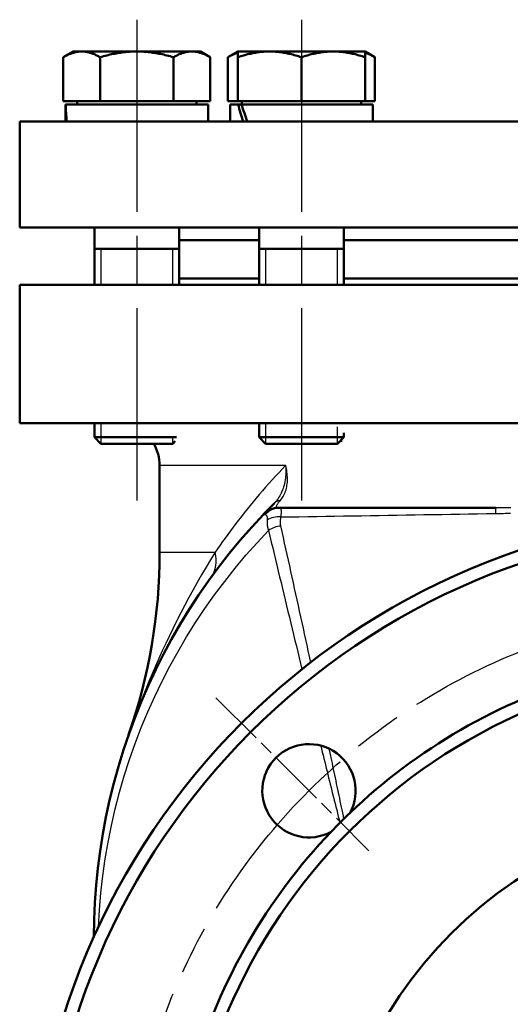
# Model space of a CAD drawing. Header units: millimetres. Extents: x 96 to 1438, y 429 to 1917.
# Tile 14 of 21: x 1076 to 1192, y 1237 to 1469. Entities that reach past the tile are written whole.
import ezdxf

# ---------------------------------------------------------------- set-up
doc = ezdxf.new("R2010")
doc.units = ezdxf.units.MM
doc.header["$LTSCALE"] = 8
doc.linetypes.add('CHAIN', pattern=[0.3543, 0.2362, -0.0295, 0.0591, -0.0295])
for name, color, linetype, lineweight in [('Gewinde(DIN)', 3, 'Continuous', 25), ('Mittellinie(DIN)', 4, 'CHAIN', 25), ('Mittelpunktmarkierung(DIN)', 4, 'CHAIN', 25), ('Sichtbare Kanten(DIN)', 7, 'Continuous', 50), ('Sichtbare tangentiale Kanten(DIN)', 3, 'Continuous', 25)]:
    doc.layers.add(name, color=color, linetype=linetype, lineweight=lineweight)

msp = doc.modelspace()

# ---------------------------------------------------------------- linework, layer by layer
at = {"layer": 'Gewinde(DIN)'}
for p, q in [((1095, 1415.16), (1095, 1406.66)), ((1112, 1406.66), (1112, 1415.16)), ((1133.82, 1415.16), (1133.82, 1406.66)), ((1150.83, 1406.66), (1150.83, 1415.16)), ((1095, 1374.06), (1095, 1369.19)), ((1133.82, 1374.06), (1133.82, 1369.19)), ((1150.83, 1369.19), (1150.83, 1373.12)), ((1112, 1369.19), (1112, 1370.94))]:
    msp.add_line(p, q, dxfattribs=at)
at = {"layer": 'Mittellinie(DIN)', "linetype": 'CHAIN', "ltscale": 23.990969}
for p, q in [((1103.5, 1469.16), (1103.5, 1350.69)), ((1142.33, 1469.16), (1142.33, 1350.69))]:
    msp.add_line(p, q, dxfattribs=at)
msp.add_circle((1248.39, 1183.06), 147.5, dxfattribs=at)
at = {"layer": 'Mittelpunktmarkierung(DIN)', "linetype": 'CHAIN', "ltscale": 7.083847}
msp.add_line((1122.17, 1309.27), (1158.24, 1273.21), dxfattribs=at)
at = {"layer": 'Sichtbare Kanten(DIN)'}
for p, q in [((1088.5, 1461.66), (1086.18, 1460.32)), ((1086.18, 1449.96), (1086.18, 1460.32)), ((1090.51, 1461.66), (1088.5, 1461.66)), ((1103.5, 1461.66), (1090.51, 1461.66)), ((1094.84, 1449.96), (1094.84, 1460.32)), ((1116.49, 1461.66), (1103.5, 1461.66)), ((1112.16, 1449.96), (1112.16, 1460.32)), ((1118.5, 1461.66), (1116.49, 1461.66)), ((1118.5, 1461.66), (1120.82, 1460.32)), ((1120.82, 1449.96), (1120.82, 1460.32)), ((1127.33, 1461.66), (1125, 1460.32)), ((1125, 1449.96), (1125, 1460.32)), ((1134.83, 1461.66), (1127.33, 1461.66)), ((1127.33, 1460.32), (1127.33, 1461.66)), ((1127.33, 1449.96), (1127.33, 1460.32)), ((1149.83, 1461.66), (1134.83, 1461.66)), ((1142.33, 1449.96), (1142.33, 1460.32)), ((1157.33, 1461.66), (1149.83, 1461.66)), ((1157.33, 1461.66), (1157.33, 1460.32)), ((1157.33, 1461.66), (1159.65, 1460.32)), ((1157.33, 1449.96), (1157.33, 1460.32)), ((1159.65, 1449.96), (1159.65, 1460.32)), ((1094.84, 1449.96), (1086.18, 1449.96)), ((1120.3, 1449.16), (1086.72, 1449.16)), ((1089.41, 1449.96), (1089.41, 1449.16)), ((1112.16, 1449.96), (1094.84, 1449.96)), ((1120.82, 1449.96), (1112.16, 1449.96)), ((1117.6, 1449.96), (1117.6, 1449.16)), ((1120.3, 1449.16), (1120.3, 1445.16)), ((1127.33, 1449.96), (1125, 1449.96)), ((1127.39, 1449.16), (1125.53, 1449.16)), ((1125.53, 1449.16), (1125.53, 1445.16)), ((1142.33, 1449.96), (1127.33, 1449.96)), ((1127.39, 1449.16), (1128.19, 1449.16)), ((1159.13, 1449.16), (1128.19, 1449.16)), ((1128.23, 1449.96), (1128.23, 1449.16)), ((1157.33, 1449.96), (1142.33, 1449.96)), ((1156.42, 1449.96), (1156.42, 1449.16)), ((1159.65, 1449.96), (1157.33, 1449.96)), ((1159.13, 1449.16), (1159.13, 1445.16)), ((1086.7, 1447.77), (1086.7, 1445.16)), ((1420.89, 1445.16), (1075.89, 1445.16)), ((1075.89, 1445.16), (1075.89, 1420.16)), ((1420.89, 1420.16), (1075.89, 1420.16)), ((1093.5, 1420.16), (1093.5, 1406.66)), ((1113.5, 1420.16), (1113.5, 1406.66)), ((1132.33, 1420.16), (1132.33, 1406.66)), ((1152.33, 1420.16), (1152.33, 1406.66)), ((1113.5, 1417.16), (1132.33, 1417.16)), ((1152.33, 1417.16), (1199.57, 1417.16)), ((1093.5, 1415.16), (1113.5, 1415.16)), ((1132.33, 1415.16), (1152.33, 1415.16)), ((1113.5, 1408.16), (1132.33, 1408.16)), ((1152.33, 1408.16), (1199.57, 1408.16)), ((1075.89, 1406.66), (1420.89, 1406.66)), ((1075.89, 1374.06), (1075.89, 1406.66)), ((1075.89, 1374.06), (1420.89, 1374.06)), ((1093.5, 1374.06), (1093.5, 1370.69)), ((1132.33, 1374.06), (1132.33, 1370.69)), ((1093.5, 1370.69), (1112.85, 1370.69)), ((1095.04, 1369.16), (1093.5, 1370.69)), ((1111.97, 1369.16), (1112.56, 1369.74)), ((1132.33, 1370.69), (1152.33, 1370.69)), ((1133.86, 1369.16), (1132.33, 1370.69)), ((1150.79, 1369.16), (1152.33, 1370.69)), ((1151.95, 1369.85), (1151.49, 1369.85)), ((1152.33, 1371.74), (1152.33, 1370.69)), ((1111.97, 1369.16), (1095.04, 1369.16)), ((1150.79, 1369.16), (1133.86, 1369.16)), ((1108.89, 1364.06), (1108.89, 1343.58)), ((1137.31, 1354.06), (1136.96, 1354.06)), ((1188.15, 1354.06), (1137.31, 1354.06))]:
    msp.add_line(p, q, dxfattribs=at)
at = {"layer": 'Sichtbare Kanten(DIN)', "flags": 128}
for points in [[(1090.51, 1461.66), (1090.34, 1461.65), (1090.17, 1461.65), (1089.99, 1461.63), (1089.82, 1461.62), (1089.65, 1461.6), (1089.47, 1461.57), (1089.3, 1461.54), (1089.13, 1461.51), (1088.95, 1461.47), (1088.78, 1461.43), (1088.6, 1461.38), (1088.43, 1461.33), (1088.25, 1461.27), (1088.07, 1461.21), (1087.89, 1461.14), (1087.71, 1461.07), (1087.52, 1460.99), (1087.34, 1460.91), (1087.15, 1460.83), (1086.96, 1460.74), (1086.77, 1460.64), (1086.58, 1460.54), (1086.38, 1460.43), (1086.18, 1460.32)], [(1094.84, 1460.32), (1094.64, 1460.43), (1094.45, 1460.54), (1094.25, 1460.64), (1094.06, 1460.74), (1093.87, 1460.83), (1093.68, 1460.91), (1093.5, 1460.99), (1093.32, 1461.07), (1093.13, 1461.14), (1092.95, 1461.21), (1092.78, 1461.27), (1092.6, 1461.33), (1092.42, 1461.38), (1092.25, 1461.43), (1092.07, 1461.47), (1091.9, 1461.51), (1091.72, 1461.54), (1091.55, 1461.57), (1091.38, 1461.6), (1091.2, 1461.62), (1091.03, 1461.63), (1090.86, 1461.65), (1090.69, 1461.65), (1090.51, 1461.66)], [(1103.5, 1461.66), (1103.16, 1461.65), (1102.81, 1461.65), (1102.46, 1461.63), (1102.12, 1461.62), (1101.77, 1461.6), (1101.43, 1461.57), (1101.08, 1461.54), (1100.73, 1461.51), (1100.38, 1461.47), (1100.04, 1461.43), (1099.68, 1461.38), (1099.33, 1461.33), (1098.98, 1461.27), (1098.62, 1461.21), (1098.26, 1461.14), (1097.89, 1461.07), (1097.53, 1460.99), (1097.16, 1460.91), (1096.78, 1460.83), (1096.4, 1460.74), (1096.02, 1460.64), (1095.63, 1460.54), (1095.24, 1460.43), (1094.84, 1460.32)], [(1112.16, 1460.32), (1111.76, 1460.43), (1111.37, 1460.54), (1110.98, 1460.64), (1110.6, 1460.74), (1110.22, 1460.83), (1109.85, 1460.91), (1109.48, 1460.99), (1109.11, 1461.07), (1108.75, 1461.14), (1108.39, 1461.21), (1108.03, 1461.27), (1107.67, 1461.33), (1107.32, 1461.38), (1106.97, 1461.43), (1106.62, 1461.47), (1106.27, 1461.51), (1105.93, 1461.54), (1105.58, 1461.57), (1105.23, 1461.6), (1104.89, 1461.62), (1104.54, 1461.63), (1104.2, 1461.65), (1103.85, 1461.65), (1103.5, 1461.66)], [(1116.49, 1461.66), (1116.32, 1461.65), (1116.15, 1461.65), (1115.97, 1461.63), (1115.8, 1461.62), (1115.63, 1461.6), (1115.45, 1461.57), (1115.28, 1461.54), (1115.11, 1461.51), (1114.93, 1461.47), (1114.76, 1461.43), (1114.58, 1461.38), (1114.41, 1461.33), (1114.23, 1461.27), (1114.05, 1461.21), (1113.87, 1461.14), (1113.69, 1461.07), (1113.51, 1460.99), (1113.32, 1460.91), (1113.13, 1460.83), (1112.94, 1460.74), (1112.75, 1460.64), (1112.56, 1460.54), (1112.36, 1460.43), (1112.16, 1460.32)], [(1120.82, 1460.32), (1120.62, 1460.43), (1120.43, 1460.54), (1120.23, 1460.64), (1120.04, 1460.74), (1119.85, 1460.83), (1119.67, 1460.91), (1119.48, 1460.99), (1119.3, 1461.07), (1119.12, 1461.14), (1118.94, 1461.21), (1118.76, 1461.27), (1118.58, 1461.33), (1118.4, 1461.38), (1118.23, 1461.43), (1118.05, 1461.47), (1117.88, 1461.51), (1117.7, 1461.54), (1117.53, 1461.57), (1117.36, 1461.6), (1117.19, 1461.62), (1117.01, 1461.63), (1116.84, 1461.65), (1116.67, 1461.65), (1116.49, 1461.66)], [(1127.33, 1461.35), (1127.23, 1461.32), (1127.14, 1461.29), (1127.05, 1461.26), (1126.96, 1461.23), (1126.86, 1461.2), (1126.77, 1461.16), (1126.68, 1461.13), (1126.58, 1461.09), (1126.49, 1461.05), (1126.39, 1461.01), (1126.3, 1460.97), (1126.2, 1460.93), (1126.11, 1460.89), (1126.01, 1460.84), (1125.91, 1460.8), (1125.81, 1460.75), (1125.71, 1460.7), (1125.62, 1460.65), (1125.52, 1460.6), (1125.41, 1460.54), (1125.31, 1460.49), (1125.21, 1460.43), (1125.11, 1460.38), (1125, 1460.32)], [(1134.83, 1461.66), (1134.52, 1461.65), (1134.22, 1461.65), (1133.93, 1461.63), (1133.63, 1461.62), (1133.33, 1461.6), (1133.03, 1461.57), (1132.73, 1461.54), (1132.43, 1461.51), (1132.13, 1461.47), (1131.82, 1461.43), (1131.52, 1461.38), (1131.21, 1461.33), (1130.9, 1461.27), (1130.6, 1461.21), (1130.28, 1461.14), (1129.97, 1461.07), (1129.65, 1460.99), (1129.33, 1460.91), (1129.01, 1460.83), (1128.68, 1460.74), (1128.35, 1460.64), (1128.01, 1460.54), (1127.67, 1460.43), (1127.33, 1460.32)], [(1142.33, 1460.32), (1141.98, 1460.43), (1141.64, 1460.54), (1141.3, 1460.64), (1140.97, 1460.74), (1140.64, 1460.83), (1140.32, 1460.91), (1140, 1460.99), (1139.68, 1461.07), (1139.37, 1461.14), (1139.06, 1461.21), (1138.75, 1461.27), (1138.44, 1461.33), (1138.13, 1461.38), (1137.83, 1461.43), (1137.53, 1461.47), (1137.22, 1461.51), (1136.92, 1461.54), (1136.62, 1461.57), (1136.32, 1461.6), (1136.02, 1461.62), (1135.73, 1461.63), (1135.43, 1461.65), (1135.13, 1461.65), (1134.83, 1461.66)], [(1149.83, 1461.66), (1149.52, 1461.65), (1149.22, 1461.65), (1148.93, 1461.63), (1148.63, 1461.62), (1148.33, 1461.6), (1148.03, 1461.57), (1147.73, 1461.54), (1147.43, 1461.51), (1147.13, 1461.47), (1146.82, 1461.43), (1146.52, 1461.38), (1146.21, 1461.33), (1145.9, 1461.27), (1145.6, 1461.21), (1145.28, 1461.14), (1144.97, 1461.07), (1144.65, 1460.99), (1144.33, 1460.91), (1144.01, 1460.83), (1143.68, 1460.74), (1143.35, 1460.64), (1143.01, 1460.54), (1142.67, 1460.43), (1142.33, 1460.32)], [(1157.33, 1460.32), (1156.98, 1460.43), (1156.64, 1460.54), (1156.3, 1460.64), (1155.97, 1460.74), (1155.64, 1460.83), (1155.32, 1460.91), (1155, 1460.99), (1154.68, 1461.07), (1154.37, 1461.14), (1154.06, 1461.21), (1153.75, 1461.27), (1153.44, 1461.33), (1153.13, 1461.38), (1152.83, 1461.43), (1152.53, 1461.47), (1152.22, 1461.51), (1151.92, 1461.54), (1151.62, 1461.57), (1151.32, 1461.6), (1151.02, 1461.62), (1150.73, 1461.63), (1150.43, 1461.65), (1150.13, 1461.65), (1149.83, 1461.66)], [(1159.65, 1460.32), (1159.54, 1460.38), (1159.44, 1460.43), (1159.34, 1460.49), (1159.24, 1460.54), (1159.14, 1460.6), (1159.04, 1460.65), (1158.94, 1460.7), (1158.84, 1460.75), (1158.74, 1460.8), (1158.64, 1460.84), (1158.54, 1460.89), (1158.45, 1460.93), (1158.35, 1460.97), (1158.26, 1461.01), (1158.16, 1461.05), (1158.07, 1461.09), (1157.97, 1461.13), (1157.88, 1461.16), (1157.79, 1461.2), (1157.69, 1461.23), (1157.6, 1461.26), (1157.51, 1461.29), (1157.42, 1461.32), (1157.33, 1461.35)], [(1135.9, 1355.12), (1135.65, 1354.87), (1135.41, 1354.63), (1135.19, 1354.41), (1134.99, 1354.2), (1134.8, 1354.01), (1134.62, 1353.83), (1134.46, 1353.67), (1134.32, 1353.52), (1134.18, 1353.38), (1134.06, 1353.25), (1133.95, 1353.14), (1133.85, 1353.04), (1133.76, 1352.94), (1133.68, 1352.86), (1133.61, 1352.79), (1133.55, 1352.73), (1133.5, 1352.67), (1133.46, 1352.62), (1133.42, 1352.59), (1133.39, 1352.55), (1133.37, 1352.53), (1133.35, 1352.51), (1133.34, 1352.51), (1133.34, 1352.5)], [(1133.34, 1352.5), (1130.59, 1349.52), (1127.91, 1346.47), (1125.32, 1343.33), (1122.82, 1340.12), (1120.41, 1336.85), (1118.09, 1333.5), (1115.87, 1330.1), (1113.75, 1326.64), (1111.72, 1323.12), (1109.79, 1319.54), (1107.96, 1315.91), (1106.23, 1312.22), (1104.61, 1308.48), (1103.09, 1304.69), (1101.67, 1300.85), (1100.36, 1296.97), (1099.16, 1293.06), (1098.08, 1289.12), (1097.1, 1285.15), (1096.24, 1281.16), (1095.49, 1277.16), (1094.86, 1273.14), (1094.34, 1269.12), (1093.93, 1265.08), (1093.64, 1261.02), (1093.46, 1256.95), (1093.39, 1252.88)]]:
    msp.add_lwpolyline(points, dxfattribs=at)
at = {"layer": 'Sichtbare Kanten(DIN)'}
for radius in [170, 167, 134, 100]:
    msp.add_circle((1248.39, 1183.06), radius, dxfattribs=at)
for centre, radius, start, end in [((1098.89, 1364.06), 10, 0, 30.6638), ((1136.96, 1349.06), 5, 90, 136.4264), ((978.89, 1343.58), 130, 340.6715, 0), ((1248.39, 1183.06), 137, 106.3215, 133.6785), ((1144.09, 1287.35), 11, 331.6929, 298.3071), ((1248.39, 1183.06), 137, 133.6785, 136.3215), ((1248.39, 1183.06), 137, 136.3215, 163.6785)]:
    msp.add_arc(centre, radius, start, end, dxfattribs=at)
for centre, major_axis, ratio, start_param, end_param in [((1103.5, 1447.77), (0, 29.1), 0.57735, 1.523159, 1.660763), ((1103.5, 1450.54), (0, 29.1), 0.57735, 1.618433, 1.756953), ((1142.33, 1447.77), (-10.7, 28.69), 0.451416, 1.356423, 1.494026), ((1142.33, 1450.54), (-10.7, 28.69), 0.451416, 1.451697, 1.590216)]:
    msp.add_ellipse(centre, major_axis=major_axis, ratio=ratio, start_param=start_param, end_param=end_param, dxfattribs=at)
at = {"layer": 'Sichtbare tangentiale Kanten(DIN)'}
for p, q in [((1138.59, 1364.06), (1108.89, 1364.06)), ((1108.89, 1343.58), (1121.99, 1343.58))]:
    msp.add_line(p, q, dxfattribs=at)
at = {"layer": 'Sichtbare tangentiale Kanten(DIN)', "flags": 128}
for points in [[(1138.59, 1364.06), (1137.78, 1363.21), (1136.97, 1362.35), (1136.18, 1361.5), (1135.4, 1360.65), (1134.63, 1359.79), (1133.87, 1358.93), (1133.12, 1358.07), (1132.38, 1357.21), (1131.65, 1356.35), (1130.93, 1355.49), (1130.22, 1354.63), (1129.52, 1353.77), (1128.83, 1352.91), (1128.16, 1352.05), (1127.49, 1351.19), (1126.84, 1350.34), (1126.2, 1349.48), (1125.56, 1348.63), (1124.94, 1347.78), (1124.33, 1346.93), (1123.73, 1346.09), (1123.14, 1345.25), (1122.56, 1344.41), (1121.99, 1343.58)], [(1138.59, 1364.06), (1138.62, 1363.62), (1138.64, 1363.19), (1138.64, 1362.75), (1138.63, 1362.32), (1138.61, 1361.89), (1138.58, 1361.47), (1138.53, 1361.05), (1138.47, 1360.63), (1138.4, 1360.22), (1138.32, 1359.81), (1138.22, 1359.42), (1138.11, 1359.02), (1137.99, 1358.64), (1137.86, 1358.27), (1137.71, 1357.9), (1137.55, 1357.54), (1137.38, 1357.2), (1137.2, 1356.86), (1137.01, 1356.54), (1136.81, 1356.23), (1136.59, 1355.93), (1136.37, 1355.64), (1136.14, 1355.38), (1135.9, 1355.12)], [(1137.29, 1355.74), (1137.49, 1355.98), (1137.69, 1356.23), (1137.87, 1356.5), (1138.04, 1356.77), (1138.2, 1357.07), (1138.34, 1357.37), (1138.47, 1357.68), (1138.59, 1358), (1138.69, 1358.33), (1138.78, 1358.67), (1138.85, 1359.02), (1138.91, 1359.38), (1138.96, 1359.74), (1139, 1360.12), (1139.02, 1360.49), (1139.02, 1360.87), (1139.02, 1361.26), (1138.99, 1361.65), (1138.96, 1362.05), (1138.91, 1362.45), (1138.85, 1362.85), (1138.78, 1363.25), (1138.69, 1363.65), (1138.59, 1364.06)], [(1136.96, 1354.06), (1136.89, 1354.06), (1136.82, 1354.06), (1136.76, 1354.07), (1136.7, 1354.09), (1136.65, 1354.11), (1136.6, 1354.13), (1136.56, 1354.16), (1136.53, 1354.2), (1136.5, 1354.24), (1136.48, 1354.29), (1136.47, 1354.34), (1136.47, 1354.4), (1136.47, 1354.47), (1136.48, 1354.54), (1136.51, 1354.62), (1136.54, 1354.71), (1136.59, 1354.81), (1136.64, 1354.91), (1136.72, 1355.03), (1136.8, 1355.15), (1136.9, 1355.28), (1137.01, 1355.43), (1137.14, 1355.58), (1137.29, 1355.74)], [(1137.52, 1351.9), (1137.54, 1352.07), (1137.56, 1352.23), (1137.57, 1352.39), (1137.58, 1352.54), (1137.59, 1352.69), (1137.6, 1352.83), (1137.6, 1352.96), (1137.6, 1353.08), (1137.6, 1353.2), (1137.59, 1353.31), (1137.59, 1353.41), (1137.58, 1353.51), (1137.57, 1353.6), (1137.55, 1353.68), (1137.54, 1353.75), (1137.52, 1353.81), (1137.5, 1353.87), (1137.48, 1353.92), (1137.46, 1353.96), (1137.43, 1354), (1137.4, 1354.02), (1137.37, 1354.04), (1137.34, 1354.05), (1137.31, 1354.06)], [(1191.69, 1354.09), (1191.4, 1354.08), (1191.1, 1354.08), (1190.81, 1354.07), (1190.51, 1354.07), (1190.22, 1354.07), (1189.92, 1354.06), (1189.63, 1354.06), (1189.33, 1354.06), (1189.03, 1354.06), (1188.74, 1354.06), (1188.44, 1354.06), (1188.15, 1354.06)], [(1133.34, 1352.5), (1133.34, 1352.5), (1133.34, 1352.5), (1133.35, 1352.5), (1133.35, 1352.5), (1133.36, 1352.5), (1133.37, 1352.5), (1133.38, 1352.5), (1133.39, 1352.5), (1133.4, 1352.5), (1133.42, 1352.5), (1133.43, 1352.5), (1133.45, 1352.5), (1133.47, 1352.49), (1133.49, 1352.49), (1133.51, 1352.49), (1133.53, 1352.49), (1133.56, 1352.48), (1133.58, 1352.48), (1133.61, 1352.48), (1133.64, 1352.48), (1133.67, 1352.47), (1133.7, 1352.47), (1133.73, 1352.47), (1133.77, 1352.46)], [(1133.77, 1352.46), (1133.81, 1352.46), (1133.85, 1352.45), (1133.89, 1352.43), (1133.92, 1352.41), (1133.96, 1352.39), (1133.99, 1352.36), (1134.03, 1352.33), (1134.06, 1352.29), (1134.09, 1352.25), (1134.11, 1352.21), (1134.14, 1352.16), (1134.16, 1352.1), (1134.18, 1352.05), (1134.2, 1351.99), (1134.21, 1351.92), (1134.23, 1351.85), (1134.24, 1351.78), (1134.25, 1351.7), (1134.25, 1351.62), (1134.26, 1351.54), (1134.26, 1351.45), (1134.26, 1351.36), (1134.25, 1351.27), (1134.24, 1351.17)], [(1134.24, 1351.17), (1134.23, 1351.07), (1134.23, 1350.97), (1134.22, 1350.87), (1134.22, 1350.77), (1134.22, 1350.67), (1134.22, 1350.57), (1134.22, 1350.47), (1134.22, 1350.37), (1134.23, 1350.26), (1134.24, 1350.16), (1134.25, 1350.06), (1134.26, 1349.96), (1134.27, 1349.85), (1134.29, 1349.75), (1134.3, 1349.64), (1134.32, 1349.54), (1134.35, 1349.44), (1134.37, 1349.33), (1134.4, 1349.23), (1134.43, 1349.12), (1134.46, 1349.02), (1134.49, 1348.92), (1134.53, 1348.81), (1134.56, 1348.71)], [(1137.47, 1349.78), (1137.45, 1349.87), (1137.44, 1349.95), (1137.42, 1350.04), (1137.41, 1350.13), (1137.4, 1350.22), (1137.39, 1350.31), (1137.38, 1350.39), (1137.38, 1350.48), (1137.37, 1350.57), (1137.37, 1350.66), (1137.37, 1350.75), (1137.38, 1350.84), (1137.38, 1350.93), (1137.38, 1351.02), (1137.39, 1351.1), (1137.4, 1351.19), (1137.41, 1351.28), (1137.42, 1351.37), (1137.43, 1351.46), (1137.45, 1351.55), (1137.46, 1351.64), (1137.48, 1351.72), (1137.5, 1351.81), (1137.52, 1351.9)], [(1137.52, 1351.9), (1139.63, 1351.93), (1141.73, 1351.97), (1143.84, 1352), (1145.94, 1352.03), (1148.05, 1352.07), (1150.15, 1352.1), (1152.26, 1352.14), (1154.36, 1352.17), (1156.47, 1352.21), (1158.57, 1352.24), (1160.68, 1352.28), (1162.79, 1352.31), (1164.89, 1352.35), (1167, 1352.38), (1169.11, 1352.42), (1171.21, 1352.45), (1173.32, 1352.49), (1175.43, 1352.52), (1177.53, 1352.56), (1179.64, 1352.59), (1181.75, 1352.62), (1183.86, 1352.66), (1185.96, 1352.69), (1188.07, 1352.72)], [(1188.07, 1352.72), (1188.39, 1352.72), (1188.71, 1352.73), (1189.03, 1352.74), (1189.35, 1352.74), (1189.67, 1352.75), (1189.99, 1352.76), (1190.32, 1352.77), (1190.64, 1352.78), (1190.96, 1352.79), (1191.28, 1352.81), (1191.6, 1352.82)], [(1144.52, 1317.63), (1144.23, 1318.97), (1143.94, 1320.32), (1143.65, 1321.66), (1143.36, 1323), (1143.07, 1324.34), (1142.78, 1325.68), (1142.48, 1327.02), (1142.19, 1328.35), (1141.9, 1329.69), (1141.61, 1331.03), (1141.31, 1332.37), (1141.02, 1333.71), (1140.72, 1335.05), (1140.43, 1336.39), (1140.14, 1337.73), (1139.84, 1339.07), (1139.55, 1340.41), (1139.25, 1341.75), (1138.95, 1343.08), (1138.66, 1344.42), (1138.36, 1345.76), (1138.07, 1347.1), (1137.77, 1348.44), (1137.47, 1349.78)], [(1094.47, 1255.22), (1094.69, 1259.26), (1095.03, 1263.28), (1095.48, 1267.28), (1096.05, 1271.26), (1096.72, 1275.22), (1097.51, 1279.16), (1098.41, 1283.08), (1099.42, 1286.98), (1100.55, 1290.85), (1101.78, 1294.69), (1103.11, 1298.49), (1104.55, 1302.24), (1106.1, 1305.94), (1107.74, 1309.6), (1109.48, 1313.2), (1111.31, 1316.74), (1113.24, 1320.22), (1115.26, 1323.64), (1117.37, 1327), (1119.57, 1330.31), (1121.86, 1333.55), (1124.24, 1336.72), (1126.7, 1339.83), (1129.24, 1342.86), (1131.87, 1345.82), (1134.56, 1348.71)], [(1134.56, 1348.71), (1134.89, 1347.34), (1135.22, 1345.98), (1135.54, 1344.62), (1135.87, 1343.25), (1136.2, 1341.89), (1136.53, 1340.52), (1136.85, 1339.16), (1137.18, 1337.8), (1137.51, 1336.44), (1137.84, 1335.07), (1138.17, 1333.71), (1138.49, 1332.35), (1138.82, 1330.99), (1139.15, 1329.62), (1139.48, 1328.26), (1139.81, 1326.9), (1140.14, 1325.54), (1140.47, 1324.18), (1140.8, 1322.81), (1141.13, 1321.45), (1141.46, 1320.09), (1141.79, 1318.73), (1142.12, 1317.37), (1142.45, 1316.01)], [(1121.99, 1343.58), (1120.9, 1341.81), (1119.83, 1340.04), (1118.79, 1338.26), (1117.77, 1336.48), (1116.77, 1334.69), (1115.79, 1332.9), (1114.83, 1331.11), (1113.89, 1329.31), (1112.98, 1327.52), (1112.08, 1325.72), (1111.21, 1323.91), (1110.35, 1322.11), (1109.52, 1320.31), (1108.7, 1318.5), (1107.9, 1316.7), (1107.12, 1314.89), (1106.37, 1313.09), (1105.63, 1311.29), (1104.9, 1309.49), (1104.2, 1307.7), (1103.51, 1305.9), (1102.85, 1304.11), (1102.2, 1302.33), (1101.56, 1300.55)], [(1146.87, 1298), (1147.05, 1297.24), (1147.24, 1296.48), (1147.43, 1295.72), (1147.62, 1294.96), (1147.8, 1294.2), (1147.99, 1293.44), (1148.18, 1292.68), (1148.37, 1291.93), (1148.55, 1291.17), (1148.74, 1290.41), (1148.93, 1289.65), (1149.12, 1288.89), (1149.31, 1288.13), (1149.5, 1287.37), (1149.68, 1286.62), (1149.87, 1285.86), (1150.06, 1285.1), (1150.25, 1284.34), (1150.44, 1283.58), (1150.63, 1282.83), (1150.82, 1282.07), (1151.01, 1281.31), (1151.2, 1280.55), (1151.38, 1279.8)], [(1152.35, 1280.75), (1152.21, 1281.44), (1152.06, 1282.13), (1151.92, 1282.82), (1151.77, 1283.51), (1151.63, 1284.2), (1151.49, 1284.89), (1151.34, 1285.57), (1151.2, 1286.26), (1151.05, 1286.95), (1150.91, 1287.64), (1150.77, 1288.33), (1150.62, 1289.01), (1150.48, 1289.7), (1150.33, 1290.39), (1150.19, 1291.08), (1150.04, 1291.76), (1149.9, 1292.45), (1149.76, 1293.14), (1149.61, 1293.82), (1149.47, 1294.51), (1149.32, 1295.2), (1149.18, 1295.88), (1149.03, 1296.57), (1148.89, 1297.26)]]:
    msp.add_lwpolyline(points, dxfattribs=at)
at = {"layer": 'Sichtbare tangentiale Kanten(DIN)'}
for centre, major_axis, ratio, start_param, end_param in [((1137.31, 1349.06), (0, 5), 0.968494, 0, 0.821147), ((1139.43, 1351.59), (-3.53, 3.54), 0.626792, 5.812543, 6.283185), ((1188.15, 1344.06), (0, 10), 0.015546, 0, 0.522966), ((1137.56, 1347.98), (4.88, -1.09), 0.776309, 1.751154, 2.477678), ((1137.56, 1345.86), (4.86, 1.18), 0.775815, 1.40176, 2.034847), ((1112.93, 1343.58), (8.09, -5.87), 0.782714, 0, 0.747477)]:
    msp.add_ellipse(centre, major_axis=major_axis, ratio=ratio, start_param=start_param, end_param=end_param, dxfattribs=at)

doc.saveas('drawing.dxf')
